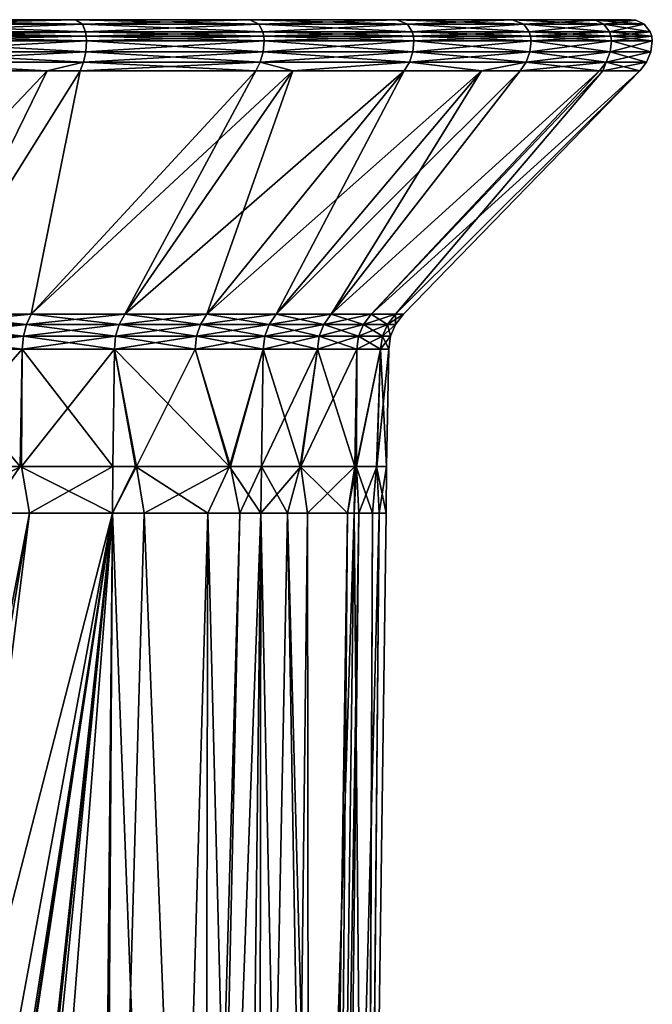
# Model space of a CAD drawing. Extents: x -0.025 to 0.137, y -0.143 to 0.1.
# Tile 256 of 256: x 0.122 to 0.137, y 0.076 to 0.1. Entities that reach past the tile are written whole.
import ezdxf

# ---------------------------------------------------------------- set-up
doc = ezdxf.new("R2010")
doc.units = 0
doc.layers.add('mesh', color=7, linetype='CONTINUOUS')

msp = doc.modelspace()

# ---------------------------------------------------------------- meshes
at = {"layer": 'mesh'}
mesh = msp.add_polyface(dxfattribs=at)
corners = [(0.117478, 0.09267, 0.033766), (0.122914, 0.098389, 0.037332), (0.120103, 0.09267, 0.032472), (0.119051, 0.098389, 0.039255), (0.114707, 0.09267, 0.034707), (0.116145, 0.098389, 0.040082), (0.117478, 0.09267, -0.007574), (0.119051, 0.098389, -0.013063), (0.116145, 0.098389, -0.01389), (0.120103, 0.09267, -0.006279), (0.122914, 0.098389, -0.011139), (0.119107, 0.098596, -0.01321), (0.119107, 0.098596, 0.039402), (0.12382, 0.098836, -0.010974), (0.119143, 0.098836, -0.013302), (0.114118, 0.098836, 0.040924), (0.119143, 0.098836, 0.039495), (0.123838, 0.099094, -0.011002), (0.119155, 0.099094, -0.013334), (0.114125, 0.099094, 0.040958), (0.119155, 0.099094, 0.039526), (0.123831, 0.099205, -0.010992), (0.119151, 0.099205, -0.013322), (0.114122, 0.099205, 0.040945), (0.119151, 0.099205, 0.039514), (0.119015, 0.099582, 0.039164), (0.114033, 0.099594, 0.040466), (0.118975, 0.099594, 0.03906), (0.114659, 0.092428, -0.008335), (0.117362, 0.092147, -0.007292), (0.117407, 0.092428, -0.007402), (0.117407, 0.092428, 0.033594), (0.12001, 0.092428, 0.032311), (0.122536, 0.09267, 0.030846), (0.122423, 0.092428, 0.030698), (0.12001, 0.092428, -0.006119), (0.122423, 0.092428, -0.004506), (0.114707, 0.09267, -0.008514), (0.108916, 0.099594, 0.013096), (0.118975, 0.099594, -0.012868), (0.123574, 0.099594, -0.010577), (0.127675, 0.099594, -0.007481), (0.131136, 0.099594, -0.003684), (0.123574, 0.099594, 0.03677), (0.127675, 0.099594, 0.033673), (0.123812, 0.099311, -0.01096), (0.119138, 0.099311, -0.013288), (0.114116, 0.099311, 0.040909), (0.119138, 0.099311, 0.03948), (0.123739, 0.099485, -0.010842), (0.119087, 0.099485, -0.013158), (0.11409, 0.099485, 0.040773), (0.119087, 0.099485, 0.039351), (0.119015, 0.099582, -0.012971), (0.123739, 0.099485, 0.037035), (0.114053, 0.099582, 0.040575)]
mesh.append_faces([[corners[k] for k in face] for face in [(0, 1, 2, 2), (0, 3, 1, 1), (4, 3, 0, 0), (4, 5, 3, 3), (6, 7, 8, 8), (9, 7, 6, 6), (9, 10, 7, 7), (11, 7, 10, 10), (8, 7, 11, 11), (12, 3, 5, 5), (1, 3, 12, 12), (11, 13, 14, 14), (12, 15, 16, 16), (14, 17, 18, 18), (16, 19, 20, 20), (18, 21, 22, 22), (20, 23, 24, 24), (25, 26, 27, 27), (28, 29, 30, 30), (2, 31, 0, 0), (2, 32, 31, 31), (33, 32, 2, 2), (33, 34, 32, 32), (9, 35, 36, 36), (6, 35, 9, 9), (6, 30, 35, 35), (37, 30, 6, 6), (38, 39, 40, 40), (41, 42, 38, 38), (38, 43, 27, 27), (44, 43, 38, 38), (22, 45, 46, 46), (24, 47, 48, 48), (46, 49, 50, 50), (48, 51, 52, 52), (50, 40, 53, 53), (49, 40, 50, 50), (52, 25, 54, 54), (52, 55, 25, 25), (53, 40, 39, 39), (25, 27, 43, 43)]])
mesh = msp.add_polyface(dxfattribs=at)
corners = [(0.135698, 0.099594, 0.005476), (0.136642, 0.099594, 0.010527), (0.108916, 0.099594, 0.013096), (0.122536, 0.09267, -0.004653), (0.123685, 0.098389, -0.010755), (0.120103, 0.09267, -0.006279), (0.127816, 0.098389, -0.007636), (0.124736, 0.09267, -0.002724), (0.120103, 0.09267, 0.032472), (0.123685, 0.098389, 0.036948), (0.122536, 0.09267, 0.030846), (0.122914, 0.098389, 0.037332), (0.122914, 0.098389, -0.011139), (0.119107, 0.098596, 0.039402), (0.123768, 0.098596, 0.037082), (0.127816, 0.098389, 0.033828), (0.123768, 0.098596, -0.01089), (0.119107, 0.098596, -0.01321), (0.12382, 0.098836, -0.010974), (0.127989, 0.098836, -0.007825), (0.119143, 0.098836, 0.039495), (0.12382, 0.098836, 0.037166), (0.123838, 0.099094, -0.011002), (0.119143, 0.098836, -0.013302), (0.128012, 0.099094, -0.00785), (0.119155, 0.099094, 0.039526), (0.123838, 0.099094, 0.037195), (0.123831, 0.099205, -0.010992), (0.119155, 0.099094, -0.013334), (0.128003, 0.099205, -0.007841), (0.119151, 0.099205, 0.039514), (0.123831, 0.099205, 0.037184), (0.124736, 0.09267, 0.028916), (0.122423, 0.092428, 0.030698), (0.124605, 0.092428, 0.028785), (0.124605, 0.092428, -0.002593), (0.122423, 0.092428, -0.004506), (0.123574, 0.099594, -0.010577), (0.127675, 0.099594, -0.007481), (0.131136, 0.099594, 0.029876), (0.127675, 0.099594, 0.033673), (0.135698, 0.099594, 0.020716), (0.133841, 0.099594, 0.025507), (0.123812, 0.099311, -0.01096), (0.119151, 0.099205, -0.013322), (0.127978, 0.099311, -0.007814), (0.119138, 0.099311, 0.03948), (0.123812, 0.099311, 0.037153), (0.123739, 0.099485, -0.010842), (0.119138, 0.099311, -0.013288), (0.127885, 0.099485, -0.007711), (0.119087, 0.099485, 0.039351), (0.123739, 0.099485, 0.037035), (0.119015, 0.099582, 0.039164), (0.123574, 0.099594, 0.03677)]
mesh.append_faces([[corners[k] for k in face] for face in [(0, 1, 2, 2), (3, 4, 5, 5), (3, 6, 4, 4), (7, 6, 3, 3), (8, 9, 10, 10), (8, 11, 9, 9), (4, 12, 5, 5), (13, 14, 11, 11), (14, 9, 11, 11), (14, 15, 9, 9), (16, 12, 4, 4), (17, 12, 16, 16), (16, 18, 17, 17), (16, 19, 18, 18), (14, 20, 21, 21), (13, 20, 14, 14), (18, 22, 23, 23), (18, 24, 22, 22), (21, 25, 26, 26), (20, 25, 21, 21), (22, 27, 28, 28), (22, 29, 27, 27), (26, 30, 31, 31), (25, 30, 26, 26), (32, 33, 10, 10), (32, 34, 33, 33), (3, 35, 7, 7), (3, 36, 35, 35), (5, 36, 3, 3), (2, 37, 38, 38), (2, 39, 40, 40), (41, 42, 2, 2), (27, 43, 44, 44), (27, 45, 43, 43), (31, 46, 47, 47), (30, 46, 31, 31), (43, 48, 49, 49), (43, 50, 48, 48), (47, 51, 52, 52), (46, 51, 47, 47), (48, 38, 37, 37), (52, 53, 54, 54)]])
mesh = msp.add_polyface(dxfattribs=at)
corners = [(0.108916, 0.099594, 0.013096), (0.136642, 0.099594, 0.015665), (0.135698, 0.099594, 0.020716), (0.136642, 0.099594, 0.010527), (0.127922, 0.098596, 0.033944), (0.127816, 0.098389, 0.033828), (0.123768, 0.098596, 0.037082), (0.128687, 0.098389, 0.032873), (0.131429, 0.098596, 0.030097), (0.131429, 0.098596, -0.003905), (0.127922, 0.098596, -0.007752), (0.128687, 0.098389, -0.00668), (0.127816, 0.098389, -0.007636), (0.123685, 0.098389, -0.010755), (0.123768, 0.098596, -0.01089), (0.127989, 0.098836, -0.007825), (0.131508, 0.098836, -0.003965), (0.127989, 0.098836, 0.034018), (0.12382, 0.098836, 0.037166), (0.128012, 0.099094, -0.00785), (0.12382, 0.098836, -0.010974), (0.131535, 0.099094, -0.003985), (0.123838, 0.099094, 0.037195), (0.128012, 0.099094, 0.034043), (0.128003, 0.099205, -0.007841), (0.123838, 0.099094, -0.011002), (0.131525, 0.099205, -0.003977), (0.123831, 0.099205, 0.037184), (0.128003, 0.099205, 0.034033), (0.133841, 0.099594, 0.000685), (0.135698, 0.099594, 0.005476), (0.131136, 0.099594, -0.003684), (0.133841, 0.099594, 0.025507), (0.131136, 0.099594, 0.029876), (0.127978, 0.099311, -0.007814), (0.123831, 0.099205, -0.010992), (0.131496, 0.099311, -0.003955), (0.123812, 0.099311, 0.037153), (0.127978, 0.099311, 0.034006), (0.127885, 0.099485, -0.007711), (0.123812, 0.099311, -0.01096), (0.131385, 0.099485, -0.003872), (0.123739, 0.099485, 0.037035), (0.127885, 0.099485, 0.033904), (0.127675, 0.099594, -0.007481), (0.123739, 0.099485, -0.010842), (0.127675, 0.099594, 0.033673), (0.131385, 0.099485, 0.030064), (0.123574, 0.099594, 0.03677)]
mesh.append_faces([[corners[k] for k in face] for face in [(0, 1, 2, 2), (0, 3, 1, 1), (4, 5, 6, 6), (4, 7, 5, 5), (8, 7, 4, 4), (9, 10, 11, 11), (10, 12, 11, 11), (10, 13, 12, 12), (14, 13, 10, 10), (10, 15, 14, 14), (10, 16, 15, 15), (9, 16, 10, 10), (4, 17, 8, 8), (4, 18, 17, 17), (6, 18, 4, 4), (15, 19, 20, 20), (15, 21, 19, 19), (17, 22, 23, 23), (18, 22, 17, 17), (19, 24, 25, 25), (19, 26, 24, 24), (23, 27, 28, 28), (22, 27, 23, 23), (0, 29, 30, 30), (0, 31, 29, 29), (0, 32, 33, 33), (24, 34, 35, 35), (24, 36, 34, 34), (28, 37, 38, 38), (27, 37, 28, 28), (34, 39, 40, 40), (34, 41, 39, 39), (36, 41, 34, 34), (38, 42, 43, 43), (37, 42, 38, 38), (39, 44, 45, 45), (39, 31, 44, 44), (41, 31, 39, 39), (43, 46, 47, 47), (43, 48, 46, 46), (42, 48, 43, 43)]])
mesh = msp.add_polyface(dxfattribs=at)
corners = [(0.131429, 0.098596, 0.030097), (0.13417, 0.098596, 0.025671), (0.133121, 0.098389, 0.027067), (0.131304, 0.098389, 0.030002), (0.128687, 0.098389, 0.032873), (0.131429, 0.098596, -0.003905), (0.133121, 0.098389, -0.000875), (0.13417, 0.098596, 0.000521), (0.131304, 0.098389, -0.00381), (0.128687, 0.098389, -0.00668), (0.134259, 0.098836, 0.000477), (0.131508, 0.098836, -0.003965), (0.131508, 0.098836, 0.030157), (0.134259, 0.098836, 0.025715), (0.127989, 0.098836, 0.034018), (0.131535, 0.099094, -0.003985), (0.127989, 0.098836, -0.007825), (0.134289, 0.099094, 0.000462), (0.131535, 0.099094, 0.030177), (0.128012, 0.099094, 0.034043), (0.131525, 0.099205, -0.003977), (0.128012, 0.099094, -0.00785), (0.134278, 0.099205, 0.000468), (0.134289, 0.099094, 0.02573), (0.131525, 0.099205, 0.03017), (0.134278, 0.099205, 0.025725), (0.128003, 0.099205, 0.034033), (0.131496, 0.099311, -0.003955), (0.128003, 0.099205, -0.007841), (0.134245, 0.099311, 0.000484), (0.131496, 0.099311, 0.030147), (0.134245, 0.099311, 0.025708), (0.127978, 0.099311, 0.034006), (0.13412, 0.099485, 0.000546), (0.131385, 0.099485, -0.003872), (0.131385, 0.099485, 0.030064), (0.13412, 0.099485, 0.025646), (0.127885, 0.099485, 0.033904), (0.133841, 0.099594, 0.000685), (0.131136, 0.099594, -0.003684), (0.131136, 0.099594, 0.029876), (0.133841, 0.099594, 0.025507), (0.127675, 0.099594, 0.033673)]
mesh.append_faces([[corners[k] for k in face] for face in [(0, 1, 2, 2), (0, 3, 4, 4), (2, 3, 0, 0), (5, 6, 7, 7), (5, 8, 6, 6), (9, 8, 5, 5), (5, 10, 11, 11), (7, 10, 5, 5), (1, 12, 13, 13), (0, 12, 1, 1), (0, 14, 12, 12), (11, 15, 16, 16), (11, 17, 15, 15), (10, 17, 11, 11), (12, 18, 13, 13), (12, 19, 18, 18), (14, 19, 12, 12), (15, 20, 21, 21), (15, 22, 20, 20), (17, 22, 15, 15), (23, 24, 25, 25), (18, 24, 23, 23), (18, 26, 24, 24), (19, 26, 18, 18), (20, 27, 28, 28), (20, 29, 27, 27), (22, 29, 20, 20), (25, 30, 31, 31), (24, 30, 25, 25), (24, 32, 30, 30), (26, 32, 24, 24), (27, 33, 34, 34), (29, 33, 27, 27), (31, 35, 36, 36), (30, 35, 31, 31), (30, 37, 35, 35), (32, 37, 30, 30), (34, 38, 39, 39), (33, 38, 34, 34), (36, 40, 41, 41), (35, 40, 36, 36), (35, 42, 40, 40)]])
mesh = msp.add_polyface(dxfattribs=at)
corners = [(0.13417, 0.098596, 0.025671), (0.134029, 0.098389, 0.025601), (0.133121, 0.098389, 0.027067), (0.135899, 0.098389, 0.020773), (0.136051, 0.098596, 0.020817), (0.135978, 0.098389, 0.02035), (0.137007, 0.098596, 0.015699), (0.136051, 0.098596, 0.005376), (0.135899, 0.098389, 0.005419), (0.135978, 0.098389, 0.005842), (0.134029, 0.098389, 0.000592), (0.13417, 0.098596, 0.000521), (0.133121, 0.098389, -0.000875), (0.136146, 0.098836, 0.005349), (0.134259, 0.098836, 0.000477), (0.137106, 0.098836, 0.010484), (0.134259, 0.098836, 0.025715), (0.136146, 0.098836, 0.020844), (0.136178, 0.099094, 0.005339), (0.134289, 0.099094, 0.000462), (0.134289, 0.099094, 0.02573), (0.136178, 0.099094, 0.020853), (0.131535, 0.099094, 0.030177), (0.136166, 0.099205, 0.005343), (0.134278, 0.099205, 0.000468), (0.134278, 0.099205, 0.025725), (0.136166, 0.099205, 0.020849), (0.135805, 0.099582, 0.005446), (0.136642, 0.099594, 0.010527), (0.135698, 0.099594, 0.005476), (0.136752, 0.099582, 0.010517), (0.135805, 0.099582, 0.020746), (0.135698, 0.099594, 0.020716), (0.136752, 0.099582, 0.015676), (0.136131, 0.099311, 0.005353), (0.134245, 0.099311, 0.000484), (0.134245, 0.099311, 0.025708), (0.136131, 0.099311, 0.020839), (0.135997, 0.099485, 0.005391), (0.13412, 0.099485, 0.000546), (0.136952, 0.099485, 0.010498), (0.13412, 0.099485, 0.025646), (0.135997, 0.099485, 0.020801), (0.133841, 0.099594, 0.000685), (0.133841, 0.099594, 0.025507)]
mesh.append_faces([[corners[k] for k in face] for face in [(0, 1, 2, 2), (0, 3, 1, 1), (4, 3, 0, 0), (4, 5, 3, 3), (6, 5, 4, 4), (7, 8, 9, 9), (7, 10, 8, 8), (11, 10, 7, 7), (11, 12, 10, 10), (11, 13, 14, 14), (7, 13, 11, 11), (7, 15, 13, 13), (4, 16, 17, 17), (0, 16, 4, 4), (14, 18, 19, 19), (13, 18, 14, 14), (17, 20, 21, 21), (16, 20, 17, 17), (16, 22, 20, 20), (19, 23, 24, 24), (18, 23, 19, 19), (21, 25, 26, 26), (20, 25, 21, 21), (27, 28, 29, 29), (30, 28, 27, 27), (31, 32, 33, 33), (24, 34, 35, 35), (23, 34, 24, 24), (26, 36, 37, 37), (25, 36, 26, 26), (35, 38, 39, 39), (34, 38, 35, 35), (34, 40, 38, 38), (37, 41, 42, 42), (36, 41, 37, 37), (39, 27, 43, 43), (38, 27, 39, 39), (38, 30, 27, 27), (42, 44, 31, 31), (41, 44, 42, 42), (27, 29, 43, 43), (31, 44, 32, 32)]])
mesh = msp.add_polyface(dxfattribs=at)
corners = [(0.137007, 0.098596, 0.015699), (0.13685, 0.098389, 0.015685), (0.135978, 0.098389, 0.02035), (0.13685, 0.098389, 0.013096), (0.137007, 0.098596, 0.010493), (0.13685, 0.098389, 0.010508), (0.136051, 0.098596, 0.005376), (0.135978, 0.098389, 0.005842), (0.137106, 0.098836, 0.010484), (0.137106, 0.098836, 0.015708), (0.136146, 0.098836, 0.020844), (0.136051, 0.098596, 0.020817), (0.136146, 0.098836, 0.005349), (0.13714, 0.099094, 0.010481), (0.136178, 0.099094, 0.005339), (0.13714, 0.099094, 0.015711), (0.136178, 0.099094, 0.020853), (0.137127, 0.099205, 0.010482), (0.136166, 0.099205, 0.005343), (0.137127, 0.099205, 0.01571), (0.136166, 0.099205, 0.020849), (0.136752, 0.099582, 0.010517), (0.136642, 0.099594, 0.015665), (0.136642, 0.099594, 0.010527), (0.136752, 0.099582, 0.015676), (0.135698, 0.099594, 0.020716), (0.13709, 0.099311, 0.010485), (0.136131, 0.099311, 0.005353), (0.13709, 0.099311, 0.015707), (0.136131, 0.099311, 0.020839), (0.136952, 0.099485, 0.010498), (0.136952, 0.099485, 0.015694), (0.135997, 0.099485, 0.020801), (0.135997, 0.099485, 0.005391), (0.135805, 0.099582, 0.020746)]
mesh.append_faces([[corners[k] for k in face] for face in [(0, 1, 2, 2), (0, 3, 1, 1), (4, 3, 0, 0), (4, 5, 3, 3), (6, 5, 4, 4), (6, 7, 5, 5), (4, 8, 6, 6), (4, 9, 8, 8), (0, 9, 4, 4), (0, 10, 9, 9), (11, 10, 0, 0), (12, 13, 14, 14), (8, 13, 12, 12), (8, 15, 13, 13), (9, 15, 8, 8), (9, 16, 15, 15), (10, 16, 9, 9), (14, 17, 18, 18), (13, 17, 14, 14), (13, 19, 17, 17), (15, 19, 13, 13), (15, 20, 19, 19), (16, 20, 15, 15), (21, 22, 23, 23), (24, 22, 21, 21), (24, 25, 22, 22), (18, 26, 27, 27), (17, 26, 18, 18), (17, 28, 26, 26), (19, 28, 17, 17), (19, 29, 28, 28), (20, 29, 19, 19), (26, 30, 27, 27), (26, 31, 30, 30), (28, 31, 26, 26), (28, 32, 31, 31), (29, 32, 28, 28), (30, 21, 33, 33), (30, 24, 21, 21), (31, 24, 30, 30), (31, 34, 24, 24), (32, 34, 31, 31)]])
mesh = msp.add_polyface(dxfattribs=at)
corners = [(0.124736, 0.09267, -0.002724), (0.128687, 0.098389, -0.00668), (0.127816, 0.098389, -0.007636), (0.126666, 0.09267, -0.000524), (0.131304, 0.098389, -0.00381), (0.128292, 0.09267, 0.00191), (0.129586, 0.09267, 0.004534), (0.133121, 0.098389, -0.000875), (0.126666, 0.09267, 0.026716), (0.133121, 0.098389, 0.027067), (0.128292, 0.09267, 0.024283), (0.124736, 0.09267, 0.028916), (0.131304, 0.098389, 0.030002), (0.128687, 0.098389, 0.032873), (0.122536, 0.09267, 0.030846), (0.127816, 0.098389, 0.033828), (0.123685, 0.098389, 0.036948), (0.128028, 0.092147, 0.002062), (0.129264, 0.091845, 0.004668), (0.129305, 0.092147, 0.004651), (0.126425, 0.092147, -0.000338), (0.12799, 0.091845, 0.002084), (0.124521, 0.092147, -0.002509), (0.12639, 0.091845, -0.000312), (0.126519, 0.092428, 0.026603), (0.126425, 0.092147, 0.026531), (0.124521, 0.092147, 0.028701), (0.128131, 0.092428, 0.02419), (0.128028, 0.092147, 0.02413), (0.129415, 0.092428, 0.021587), (0.129305, 0.092147, 0.021541), (0.130348, 0.092428, 0.018839), (0.130233, 0.092147, 0.018808), (0.129415, 0.092428, 0.004605), (0.130233, 0.092147, 0.007384), (0.128131, 0.092428, 0.002003), (0.126519, 0.092428, -0.000411), (0.124605, 0.092428, -0.002593), (0.124605, 0.092428, 0.028785), (0.129586, 0.09267, 0.021658), (0.130527, 0.09267, 0.018887)]
mesh.append_faces([[corners[k] for k in face] for face in [(0, 1, 2, 2), (3, 1, 0, 0), (3, 4, 1, 1), (5, 4, 3, 3), (6, 7, 5, 5), (8, 9, 10, 10), (11, 12, 8, 8), (11, 13, 12, 12), (14, 13, 11, 11), (14, 15, 13, 13), (14, 16, 15, 15), (17, 18, 19, 19), (20, 21, 17, 17), (22, 23, 20, 20), (24, 25, 26, 26), (27, 25, 24, 24), (27, 28, 25, 25), (29, 28, 27, 27), (29, 30, 28, 28), (31, 30, 29, 29), (31, 32, 30, 30), (33, 19, 34, 34), (35, 19, 33, 33), (35, 17, 19, 19), (36, 17, 35, 35), (36, 20, 17, 17), (37, 20, 36, 36), (37, 22, 20, 20), (8, 38, 11, 11), (8, 24, 38, 38), (10, 24, 8, 8), (10, 27, 24, 24), (39, 27, 10, 10), (39, 29, 27, 27), (40, 29, 39, 39), (5, 33, 6, 6), (5, 35, 33, 33), (3, 35, 5, 5), (3, 36, 35, 35), (0, 36, 3, 3), (0, 37, 36, 36)]])
mesh = msp.add_polyface(dxfattribs=at)
corners = [(0.128292, 0.09267, 0.00191), (0.133121, 0.098389, -0.000875), (0.131304, 0.098389, -0.00381), (0.129586, 0.09267, 0.004534), (0.134029, 0.098389, 0.000592), (0.135899, 0.098389, 0.005419), (0.130527, 0.09267, 0.007306), (0.135978, 0.098389, 0.005842), (0.131098, 0.09267, 0.010176), (0.13685, 0.098389, 0.010508), (0.131289, 0.09267, 0.013096), (0.13685, 0.098389, 0.013096), (0.131098, 0.09267, 0.016016), (0.13685, 0.098389, 0.015685), (0.130527, 0.09267, 0.018887), (0.135978, 0.098389, 0.02035), (0.135899, 0.098389, 0.020773), (0.129586, 0.09267, 0.021658), (0.134029, 0.098389, 0.025601), (0.128292, 0.09267, 0.024283), (0.133121, 0.098389, 0.027067), (0.126666, 0.09267, 0.026716), (0.131304, 0.098389, 0.030002), (0.130796, 0.092147, 0.010216), (0.130941, 0.091845, 0.013096), (0.130985, 0.092147, 0.013096), (0.130233, 0.092147, 0.007384), (0.130752, 0.091845, 0.010221), (0.129305, 0.092147, 0.004651), (0.13019, 0.091845, 0.007396), (0.130914, 0.092428, 0.015992), (0.130233, 0.092147, 0.018808), (0.130348, 0.092428, 0.018839), (0.130796, 0.092147, 0.015977), (0.131104, 0.092428, 0.013096), (0.130914, 0.092428, 0.0102), (0.130348, 0.092428, 0.007354), (0.129415, 0.092428, 0.004605), (0.129415, 0.092428, 0.021587)]
mesh.append_faces([[corners[k] for k in face] for face in [(0, 1, 2, 2), (3, 4, 1, 1), (3, 5, 4, 4), (6, 5, 3, 3), (6, 7, 5, 5), (8, 7, 6, 6), (8, 9, 7, 7), (10, 9, 8, 8), (10, 11, 9, 9), (12, 11, 10, 10), (12, 13, 11, 11), (14, 13, 12, 12), (14, 15, 13, 13), (14, 16, 15, 15), (17, 16, 14, 14), (17, 18, 16, 16), (19, 18, 17, 17), (19, 20, 18, 18), (21, 22, 20, 20), (23, 24, 25, 25), (26, 27, 23, 23), (28, 29, 26, 26), (30, 31, 32, 32), (30, 33, 31, 31), (34, 33, 30, 30), (34, 25, 33, 33), (35, 25, 34, 34), (35, 23, 25, 25), (36, 23, 35, 35), (36, 26, 23, 23), (37, 26, 36, 36), (14, 32, 38, 38), (12, 32, 14, 14), (12, 30, 32, 32), (10, 30, 12, 12), (10, 34, 30, 30), (8, 34, 10, 10), (8, 35, 34, 34), (6, 35, 8, 8), (6, 36, 35, 35), (3, 36, 6, 6), (3, 37, 36, 36)]])
mesh = msp.add_polyface(dxfattribs=at)
corners = [(0.119346, 0.089085, -0.006248), (0.119929, 0.091845, -0.005978), (0.117345, 0.091845, -0.007252), (0.118705, 0.088952, -0.006577), (0.119068, 0.089063, -0.006394), (0.122275, 0.089085, -0.004117), (0.119905, 0.089085, -0.005936), (0.122324, 0.091845, -0.004377), (0.124456, 0.089085, -0.002443), (0.12449, 0.091845, -0.002478), (0.124987, 0.089085, -0.001751), (0.125012, 0.089085, 0.027911), (0.124456, 0.089085, 0.028636), (0.12449, 0.091845, 0.02867), (0.12639, 0.091845, 0.026504), (0.122307, 0.089085, 0.030285), (0.122324, 0.091845, 0.030569), (0.119905, 0.089085, 0.032128), (0.119929, 0.091845, 0.03217), (0.119355, 0.089085, 0.032356), (0.117345, 0.091845, 0.033444), (0.116, 0.089085, 0.033745), (0.119951, 0.092147, 0.032208), (0.117362, 0.092147, 0.033485), (0.122351, 0.092147, 0.030604), (0.124521, 0.092147, 0.028701), (0.126425, 0.092147, 0.026531), (0.122351, 0.092147, -0.004412), (0.124521, 0.092147, -0.002509), (0.119951, 0.092147, -0.006016), (0.117362, 0.092147, -0.007292), (0.12001, 0.092428, 0.032311), (0.117407, 0.092428, 0.033594), (0.122423, 0.092428, 0.030698), (0.124605, 0.092428, 0.028785), (0.126519, 0.092428, 0.026603), (0.122423, 0.092428, -0.004506), (0.124605, 0.092428, -0.002593), (0.12001, 0.092428, -0.006119), (0.117407, 0.092428, -0.007402)]
mesh.append_faces([[corners[k] for k in face] for face in [(0, 1, 2, 2), (3, 4, 2, 2), (5, 1, 6, 6), (5, 7, 1, 1), (8, 7, 5, 5), (8, 9, 7, 7), (10, 9, 8, 8), (11, 12, 13, 13), (14, 11, 13, 13), (15, 13, 12, 12), (15, 16, 13, 13), (17, 16, 15, 15), (17, 18, 16, 16), (19, 18, 17, 17), (19, 20, 18, 18), (21, 20, 19, 19), (22, 20, 23, 23), (22, 18, 20, 20), (24, 18, 22, 22), (24, 16, 18, 18), (25, 16, 24, 24), (25, 13, 16, 16), (26, 13, 25, 25), (27, 9, 28, 28), (27, 7, 9, 9), (29, 7, 27, 27), (29, 1, 7, 7), (30, 1, 29, 29), (30, 2, 1, 1), (31, 23, 32, 32), (31, 22, 23, 23), (33, 22, 31, 31), (33, 24, 22, 22), (34, 24, 33, 33), (34, 25, 24, 24), (35, 25, 34, 34), (36, 28, 37, 37), (36, 27, 28, 28), (38, 27, 36, 36), (38, 29, 27, 27), (39, 29, 38, 38), (39, 30, 29, 29)]])
mesh = msp.add_polyface(dxfattribs=at)
corners = [(0.127198, 0.089085, 0.00113), (0.12449, 0.091845, -0.002478), (0.124987, 0.089085, -0.001751), (0.12639, 0.091845, -0.000312), (0.12799, 0.091845, 0.002084), (0.13019, 0.091845, 0.007396), (0.13018, 0.089085, 0.007683), (0.130752, 0.091845, 0.010221), (0.130144, 0.089085, 0.007408), (0.129264, 0.091845, 0.004668), (0.128863, 0.089085, 0.004315), (0.127948, 0.089085, 0.002108), (0.130752, 0.091845, 0.015971), (0.130185, 0.089085, 0.018469), (0.13019, 0.091845, 0.018796), (0.130659, 0.089085, 0.014871), (0.130941, 0.091845, 0.013096), (0.130893, 0.089085, 0.013096), (0.130654, 0.089085, 0.011281), (0.12639, 0.091845, 0.026504), (0.127223, 0.089085, 0.02503), (0.125012, 0.089085, 0.027911), (0.12799, 0.091845, 0.024108), (0.127948, 0.089085, 0.024084), (0.129264, 0.091845, 0.021525), (0.128878, 0.089085, 0.02184), (0.130144, 0.089085, 0.018784), (0.126425, 0.092147, 0.026531), (0.12449, 0.091845, 0.02867), (0.128028, 0.092147, 0.02413), (0.129305, 0.092147, 0.021541), (0.130233, 0.092147, 0.018808), (0.130796, 0.092147, 0.015977), (0.130985, 0.092147, 0.013096), (0.130796, 0.092147, 0.010216), (0.130233, 0.092147, 0.007384), (0.129305, 0.092147, 0.004651), (0.128028, 0.092147, 0.002062), (0.126425, 0.092147, -0.000338), (0.124521, 0.092147, -0.002509)]
mesh.append_faces([[corners[k] for k in face] for face in [(0, 1, 2, 2), (0, 3, 1, 1), (4, 3, 0, 0), (5, 6, 7, 7), (5, 8, 6, 6), (9, 8, 5, 5), (9, 10, 8, 8), (4, 10, 9, 9), (4, 11, 10, 10), (0, 11, 4, 4), (12, 13, 14, 14), (12, 15, 13, 13), (16, 15, 12, 12), (16, 17, 15, 15), (7, 17, 16, 16), (7, 18, 17, 17), (6, 18, 7, 7), (19, 20, 21, 21), (22, 20, 19, 19), (22, 23, 20, 20), (24, 23, 22, 22), (24, 25, 23, 23), (14, 25, 24, 24), (14, 26, 25, 25), (13, 26, 14, 14), (27, 19, 28, 28), (29, 19, 27, 27), (29, 22, 19, 19), (30, 22, 29, 29), (30, 24, 22, 22), (31, 24, 30, 30), (31, 14, 24, 24), (32, 14, 31, 31), (32, 12, 14, 14), (33, 12, 32, 32), (33, 16, 12, 12), (34, 7, 16, 16), (35, 5, 7, 7), (36, 9, 5, 5), (37, 4, 9, 9), (38, 3, 4, 4), (39, 1, 3, 3)]])
mesh = msp.add_polyface(dxfattribs=at)
corners = [(0.118442, 0.08799, -0.006693), (0.118105, 0.088473, -0.006855), (0.117946, 0.088214, -0.006923), (0.118377, 0.088749, -0.006733), (0.118705, 0.088952, -0.006577), (0.119068, 0.089063, -0.006394), (0.119346, 0.089085, -0.006248), (0.117847, 0.087921, -0.006962), (0.118355, 0.08779, -0.006732), (0.117811, 0.087612, -0.006971), (0.117345, 0.091845, -0.007252), (0.119905, 0.089085, -0.005936), (0.119929, 0.091845, -0.005978), (0.115815, 0.091588, -0.007815), (0.119898, 0.08799, -0.005924), (0.121517, 0.08799, -0.004681), (0.122275, 0.089085, -0.004117), (0.119905, 0.089085, 0.032128), (0.119522, 0.08799, 0.032272), (0.119355, 0.089085, 0.032356), (0.119898, 0.08799, 0.032116), (0.122307, 0.089085, 0.030285), (0.122499, 0.08799, 0.03012), (0.124456, 0.089085, 0.028636), (0.124446, 0.08799, 0.028626), (0.125012, 0.089085, 0.027911), (0.125193, 0.08799, 0.027653), (0.119826, 0.074171, 0.031993), (0.120665, 0.073325, 0.0315), (0.116562, 0.076466, 0.033577), (0.117634, 0.077577, -0.006858), (0.118134, 0.077377, -0.006736), (0.117723, 0.082594, -0.006915), (0.118313, 0.087568, -0.00675), (0.124446, 0.08799, -0.002434), (0.124456, 0.089085, -0.002443), (0.124987, 0.089085, -0.001751), (0.126689, 0.08799, 0.000489), (0.119906, 0.067138, -0.005697), (0.120958, 0.065174, -0.005032), (0.118981, 0.075023, 0.032489), (0.118312, 0.075294, 0.032807), (0.124232, 0.054435, 0.028413)]
mesh.append_faces([[corners[k] for k in face] for face in [(0, 1, 2, 2), (0, 3, 1, 1), (0, 4, 3, 3), (0, 5, 4, 4), (6, 5, 0, 0), (7, 0, 2, 2), (7, 8, 0, 0), (9, 8, 7, 7), (6, 10, 5, 5), (11, 12, 6, 6), (13, 3, 4, 4), (14, 6, 0, 0), (14, 11, 6, 6), (15, 11, 14, 14), (15, 16, 11, 11), (17, 18, 19, 19), (17, 20, 18, 18), (21, 20, 17, 17), (21, 22, 20, 20), (23, 22, 21, 21), (23, 24, 22, 22), (25, 24, 23, 23), (25, 26, 24, 24), (0, 8, 14, 14), (22, 27, 20, 20), (24, 28, 22, 22), (20, 29, 18, 18), (30, 31, 32, 32), (9, 33, 8, 8), (34, 16, 15, 15), (34, 35, 16, 16), (36, 35, 34, 34), (37, 36, 34, 34), (14, 33, 31, 31), (14, 8, 33, 33), (38, 15, 14, 14), (39, 34, 15, 15), (40, 41, 20, 20), (26, 42, 24, 24), (32, 33, 9, 9), (32, 31, 33, 33)]])
mesh = msp.add_polyface(dxfattribs=at)
corners = [(0.126689, 0.08799, 0.000489), (0.127198, 0.089085, 0.00113), (0.124987, 0.089085, -0.001751), (0.127936, 0.08799, 0.002115), (0.127948, 0.089085, 0.002108), (0.128561, 0.08799, 0.003623), (0.128863, 0.089085, 0.004315), (0.129973, 0.08799, 0.007033), (0.130144, 0.089085, 0.007408), (0.13018, 0.089085, 0.007683), (0.127223, 0.089085, 0.02503), (0.125193, 0.08799, 0.027653), (0.125012, 0.089085, 0.027911), (0.127441, 0.08799, 0.024724), (0.127948, 0.089085, 0.024084), (0.127936, 0.08799, 0.024077), (0.128878, 0.089085, 0.02184), (0.129034, 0.08799, 0.021427), (0.130144, 0.089085, 0.018784), (0.13013, 0.08799, 0.01878), (0.130185, 0.089085, 0.018469), (0.130237, 0.08799, 0.017969), (0.130659, 0.089085, 0.014871), (0.130719, 0.08799, 0.014309), (0.130893, 0.089085, 0.013096), (0.130879, 0.08799, 0.013096), (0.130654, 0.089085, 0.011281), (0.130558, 0.08799, 0.010659), (0.13013, 0.08799, 0.007412), (0.127892, 0.054435, 0.002981), (0.127546, 0.054435, 0.002335), (0.130417, 0.054435, 0.014075), (0.130421, 0.054435, 0.013095), (0.130433, 0.054435, 0.010527), (0.129689, 0.054435, 0.007527), (0.129472, 0.054435, 0.006653), (0.128638, 0.054435, 0.021849), (0.129068, 0.054435, 0.021063), (0.129687, 0.054435, 0.018663), (0.12985, 0.054435, 0.01803), (0.126491, 0.054435, 0.025772), (0.126702, 0.054435, 0.025388), (0.125728, 0.054435, -0.000383), (0.124446, 0.08799, -0.002434)]
mesh.append_faces([[corners[k] for k in face] for face in [(0, 1, 2, 2), (3, 1, 0, 0), (3, 4, 1, 1), (5, 4, 3, 3), (5, 6, 4, 4), (7, 6, 5, 5), (7, 8, 6, 6), (9, 8, 7, 7), (10, 11, 12, 12), (10, 13, 11, 11), (14, 13, 10, 10), (14, 15, 13, 13), (16, 15, 14, 14), (16, 17, 15, 15), (18, 17, 16, 16), (18, 19, 17, 17), (20, 19, 18, 18), (20, 21, 19, 19), (22, 21, 20, 20), (22, 23, 21, 21), (24, 23, 22, 22), (24, 25, 23, 23), (26, 25, 24, 24), (26, 27, 25, 25), (9, 27, 26, 26), (9, 28, 27, 27), (7, 28, 9, 9), (3, 29, 5, 5), (0, 30, 3, 3), (25, 31, 23, 23), (27, 32, 25, 25), (28, 33, 27, 27), (7, 34, 28, 28), (5, 35, 7, 7), (17, 36, 15, 15), (19, 37, 17, 17), (21, 38, 19, 19), (23, 39, 21, 21), (13, 40, 11, 11), (15, 41, 13, 13), (42, 0, 43, 43)]])
mesh = msp.add_polyface(dxfattribs=at)
corners = [(0.121166, 0.071225, 0.030877), (0.122008, 0.069388, 0.030368), (0.121745, 0.069521, 0.030444), (0.121157, 0.071625, 0.031003), (0.119832, 0.073514, 0.031853), (0.120015, 0.073041, 0.031627), (0.11966, 0.073378, 0.031819), (0.120331, 0.072542, 0.031421), (0.120973, 0.07153, 0.031003), (0.121809, 0.069331, 0.030396), (0.121925, 0.06899, 0.030309), (0.12131, 0.071708, 0.030985), (0.122326, 0.069484, 0.030268), (0.122172, 0.069434, 0.030332), (0.12243, 0.069517, 0.0302), (0.122558, 0.069119, 0.030098), (0.119969, 0.073628, 0.03186), (0.117921, 0.068371, 0.030246), (0.116538, 0.069524, 0.030432), (0.119898, 0.08799, -0.005924), (0.119605, 0.0677, -0.005887), (0.119803, 0.067329, -0.005762), (0.124446, 0.08799, 0.028626), (0.121842, 0.071347, 0.030673), (0.125728, 0.054435, -0.000383), (0.126608, 0.054435, 0.000583), (0.126689, 0.08799, 0.000489), (0.127892, 0.054435, 0.002981), (0.129141, 0.054435, 0.005315), (0.128561, 0.08799, 0.003623), (0.130417, 0.054435, 0.014075), (0.130409, 0.054435, 0.015864), (0.130719, 0.08799, 0.014309), (0.122811, 0.06697, 0.029867), (0.128638, 0.054435, 0.021849), (0.127541, 0.054435, 0.023854), (0.127936, 0.08799, 0.024077), (0.120097, 0.073749, 0.031838), (0.120665, 0.073325, 0.0315), (0.121453, 0.071796, 0.030939), (0.124446, 0.08799, -0.002434), (0.120944, 0.064813, -0.005023), (0.121722, 0.062318, -0.00447), (0.120958, 0.065174, -0.005032), (0.119906, 0.067138, -0.005697), (0.121517, 0.08799, -0.004681), (0.122499, 0.08799, 0.03012), (0.119826, 0.074171, 0.031993), (0.124232, 0.054435, 0.028413)]
mesh.append_faces([[corners[k] for k in face] for face in [(0, 1, 2, 2), (0, 3, 1, 1), (4, 5, 6, 6), (4, 7, 5, 5), (3, 7, 4, 4), (3, 8, 7, 7), (0, 8, 3, 3), (9, 1, 10, 10), (9, 2, 1, 1), (11, 12, 13, 13), (12, 14, 15, 15), (3, 13, 1, 1), (3, 11, 13, 13), (4, 11, 3, 3), (4, 16, 11, 11), (17, 2, 9, 9), (0, 18, 8, 8), (2, 18, 0, 0), (9, 10, 17, 17), (19, 20, 21, 21), (22, 14, 23, 23), (15, 14, 22, 22), (24, 25, 26, 26), (27, 28, 29, 29), (30, 31, 32, 32), (22, 33, 15, 15), (34, 35, 36, 36), (37, 38, 39, 39), (11, 39, 12, 12), (16, 39, 11, 11), (16, 37, 39, 39), (39, 14, 12, 12), (39, 23, 14, 14), (40, 41, 42, 42), (43, 41, 40, 40), (44, 19, 21, 21), (43, 45, 44, 44), (46, 37, 47, 47), (46, 38, 37, 37), (22, 39, 38, 38), (22, 23, 39, 39), (22, 48, 33, 33)]])
mesh = msp.add_polyface(dxfattribs=at)
corners = [(0.121682, 0.058573, 0.209096), (0.121682, 0.060216, 0.211404), (0.121465, 0.06134, 0.212009), (0.121736, 0.058741, 0.209832), (0.121584, 0.058635, 0.2086), (0.122172, 0.069434, 0.030332), (0.122326, 0.069484, 0.030268), (0.12251, 0.066956, 0.03003), (0.122558, 0.069119, 0.030098), (0.122811, 0.06697, 0.029867), (0.122336, 0.061151, 0.029894), (0.12084, 0.063906, 0.02999), (0.122173, 0.066944, 0.030096), (0.127936, 0.08799, 0.002115), (0.127546, 0.054435, 0.002335), (0.127892, 0.054435, 0.002981), (0.126689, 0.08799, 0.000489), (0.126608, 0.054435, 0.000583), (0.130879, 0.08799, 0.013096), (0.130421, 0.054435, 0.013095), (0.130417, 0.054435, 0.014075), (0.130558, 0.08799, 0.010659), (0.130433, 0.054435, 0.010527), (0.13013, 0.08799, 0.007412), (0.129689, 0.054435, 0.007527), (0.129973, 0.08799, 0.007033), (0.129472, 0.054435, 0.006653), (0.128561, 0.08799, 0.003623), (0.129141, 0.054435, 0.005315), (0.129034, 0.08799, 0.021427), (0.129068, 0.054435, 0.021063), (0.128638, 0.054435, 0.021849), (0.13013, 0.08799, 0.01878), (0.129687, 0.054435, 0.018663), (0.130237, 0.08799, 0.017969), (0.12985, 0.054435, 0.01803), (0.130719, 0.08799, 0.014309), (0.130409, 0.054435, 0.015864), (0.127441, 0.08799, 0.024724), (0.126702, 0.054435, 0.025388), (0.126491, 0.054435, 0.025772), (0.127936, 0.08799, 0.024077), (0.127541, 0.054435, 0.023854), (0.122728, 0.056022, 0.213727), (0.121565, 0.060793, 0.212019), (0.121633, 0.060534, 0.211743), (0.121441, 0.062273, -0.004612), (0.121467, 0.059692, -0.004485), (0.121621, 0.05969, -0.004446), (0.121722, 0.062318, -0.00447), (0.121776, 0.059687, -0.004388), (0.121907, 0.059685, -0.004305), (0.121587, 0.062302, -0.004553), (0.122669, 0.066963, 0.029962), (0.122983, 0.061177, 0.029657), (0.123006, 0.055306, 0.029544), (0.122843, 0.055299, 0.029619), (0.122729, 0.055294, 0.029662), (0.122407, 0.066952, 0.030069), (0.122583, 0.05529, 0.029679), (0.121925, 0.06899, 0.030309), (0.122008, 0.069388, 0.030368), (0.121463, 0.061232, 0.029897), (0.124232, 0.054435, 0.028413), (0.124134, 0.054435, -0.002131), (0.124446, 0.08799, -0.002434), (0.125728, 0.054435, -0.000383), (0.125193, 0.08799, 0.027653)]
mesh.append_faces([[corners[k] for k in face] for face in [(0, 1, 2, 2), (0, 3, 1, 1), (4, 0, 2, 2), (5, 6, 7, 7), (6, 8, 9, 9), (10, 11, 12, 12), (13, 14, 15, 15), (16, 17, 14, 14), (18, 19, 20, 20), (21, 22, 19, 19), (23, 24, 22, 22), (25, 26, 24, 24), (27, 28, 26, 26), (29, 30, 31, 31), (32, 33, 30, 30), (34, 35, 33, 33), (36, 37, 35, 35), (38, 39, 40, 40), (41, 42, 39, 39), (43, 44, 45, 45), (2, 1, 45, 45), (46, 47, 48, 48), (49, 50, 51, 51), (52, 50, 49, 49), (48, 50, 52, 52), (53, 9, 54, 54), (55, 53, 54, 54), (56, 7, 53, 53), (57, 58, 7, 7), (10, 58, 59, 59), (10, 12, 58, 58), (60, 58, 12, 12), (60, 61, 58, 58), (5, 7, 58, 58), (6, 53, 7, 7), (9, 53, 6, 6), (61, 5, 58, 58), (59, 62, 10, 10), (63, 54, 9, 9), (64, 65, 49, 49), (66, 65, 64, 64), (67, 40, 63, 63)]])

doc.saveas('drawing.dxf')
